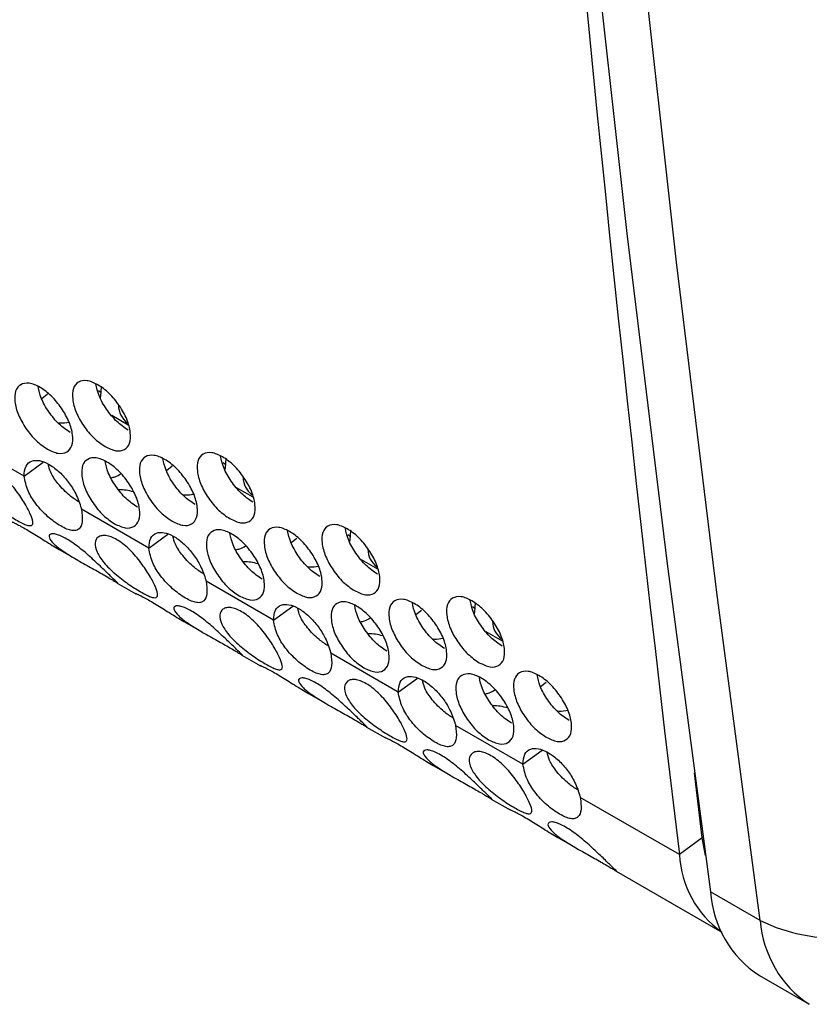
# Model space of a CAD drawing. Header units: inches. Extents: x 0.2 to 16.8, y 0.1 to 10.9.
# Tile 67 of 76: x 15.339 to 15.46, y 7.95 to 8.101. Entities that reach past the tile are written whole.
import ezdxf

# ---------------------------------------------------------------- set-up
doc = ezdxf.new("R2010")
doc.units = ezdxf.units.IN
doc.header["$MEASUREMENT"] = 0

msp = doc.modelspace()

# ---------------------------------------------------------------- linework, layer by layer
at = {"color": 7, "linetype": 'Continuous', "lineweight": 25}
for p, q in [((15.34348184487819, 8.043527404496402), (15.34261131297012, 8.042820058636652)), ((15.35130410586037, 8.044103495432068), (15.35171014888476, 8.043791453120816)), ((15.35589497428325, 8.038801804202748), (15.35337895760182, 8.040254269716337)), ((15.33989723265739, 8.030973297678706), (15.32956529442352, 8.036937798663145)), ((15.33989723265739, 8.030973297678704), (15.34284603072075, 8.033125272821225)), ((15.36261848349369, 8.032480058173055), (15.36174795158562, 8.031772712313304)), ((15.37044074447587, 8.033056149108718), (15.37084678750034, 8.032744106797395)), ((15.37503161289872, 8.02775445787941), (15.37251559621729, 8.029206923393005)), ((15.35903387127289, 8.01992595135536), (15.34870193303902, 8.025890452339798)), ((15.35903387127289, 8.019925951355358), (15.36198266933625, 8.022077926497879)), ((15.38957738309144, 8.022008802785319), (15.38998342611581, 8.021696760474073)), ((15.38175512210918, 8.02143271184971), (15.38088459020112, 8.020725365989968)), ((15.34527111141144, 8.019730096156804), (15.34814303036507, 8.018072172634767)), ((15.39416825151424, 8.016707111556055), (15.39165223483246, 8.018159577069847)), ((15.35418790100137, 8.014582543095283), (15.35705994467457, 8.01292454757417)), ((15.37817050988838, 8.008878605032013), (15.36783857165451, 8.014843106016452)), ((15.37817050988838, 8.008878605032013), (15.38111930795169, 8.011030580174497)), ((15.40089176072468, 8.010385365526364), (15.40002122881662, 8.009678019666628)), ((15.40871402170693, 8.010961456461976), (15.40912006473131, 8.010649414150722)), ((15.36440775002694, 8.008682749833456), (15.36727966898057, 8.00702482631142)), ((15.41330489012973, 8.005659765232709), (15.41078887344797, 8.007112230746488)), ((15.37332453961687, 8.003535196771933), (15.37619658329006, 8.00187720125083)), ((15.39730714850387, 7.997831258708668), (15.38697521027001, 8.003795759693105)), ((15.39730714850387, 7.997831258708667), (15.40025594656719, 7.999983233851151)), ((15.42002839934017, 7.999338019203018), (15.41915786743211, 7.998630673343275)), ((15.38354438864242, 7.997635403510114), (15.38641630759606, 7.995977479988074)), ((15.39246117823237, 7.992487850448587), (15.39533322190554, 7.990829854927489)), ((15.41644378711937, 7.986783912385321), (15.4061118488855, 7.99274841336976)), ((15.41644378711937, 7.98678391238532), (15.41939258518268, 7.988935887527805)), ((15.40268102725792, 7.986588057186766), (15.40555294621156, 7.984930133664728)), ((15.44397345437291, 7.975472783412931), (15.44276151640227, 7.985450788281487)), ((15.41159781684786, 7.981440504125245), (15.41446986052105, 7.979782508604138)), ((15.44046835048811, 7.972914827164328), (15.42524848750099, 7.981701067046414)), ((15.42181766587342, 7.975540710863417), (15.42468958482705, 7.973882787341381)), ((15.44397345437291, 7.975472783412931), (15.44046835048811, 7.972914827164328)), ((15.44448050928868, 7.972798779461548), (15.44397345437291, 7.975472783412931)), ((15.43073445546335, 7.970393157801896), (15.44696216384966, 7.961025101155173)), ((15.45287232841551, 7.9628090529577), (15.445251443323, 7.967208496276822)), ((15.45273326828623, 7.954360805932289), (15.46035415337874, 7.949961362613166))]:
    msp.add_line(p, q, dxfattribs=at)
at = {"color": 7, "linetype": 'Continuous', "lineweight": 25, "flags": 128}
for points in [[(15.39991419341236, 8.540281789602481), (15.40146238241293, 8.486487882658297), (15.40352634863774, 8.433014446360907), (15.40610584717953, 8.379867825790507), (15.40920057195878, 8.327054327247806), (15.41281015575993, 8.274580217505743), (15.41693417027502, 8.222451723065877), (15.42157212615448, 8.17067502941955), (15.42672347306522, 8.119256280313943), (15.43238759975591, 8.06820157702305), (15.43856383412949, 8.017516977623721), (15.445251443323, 7.967208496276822)], [(15.45287232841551, 7.9628090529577), (15.44618471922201, 8.0131175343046), (15.44000848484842, 8.063802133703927), (15.43434435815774, 8.11485683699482), (15.429193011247, 8.16627558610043), (15.42455505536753, 8.218052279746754), (15.42043104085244, 8.270180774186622), (15.41682145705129, 8.322654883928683), (15.41372673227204, 8.375468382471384), (15.41114723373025, 8.428615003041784), (15.40908326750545, 8.482088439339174), (15.40753507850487, 8.535882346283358)], [(15.35171319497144, 8.044664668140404), (15.35162147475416, 8.043300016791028), (15.35155679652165, 8.043062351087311)], [(15.37084983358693, 8.033617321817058), (15.37075811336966, 8.032252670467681), (15.37069343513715, 8.032015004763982)], [(15.38998647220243, 8.022569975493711), (15.38989475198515, 8.021205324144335), (15.38983007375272, 8.020967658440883)], [(15.40912311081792, 8.011522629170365), (15.40903139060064, 8.010157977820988), (15.40896671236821, 8.00992031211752)]]:
    msp.add_lwpolyline(points, dxfattribs=at)
at = {"color": 7, "linetype": 'Continuous', "lineweight": 25}
for centre, radius, start, end in [((20.95155974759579, 8.643123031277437), 5.551694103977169, 182.7263217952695, 186.9337376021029), ((15.35789952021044, 8.041941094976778), 0.003531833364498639, 181.5077318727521, 232.1738388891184), ((15.37703615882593, 8.030893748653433), 0.00353183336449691, 181.5077318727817, 232.1738388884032), ((15.39617279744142, 8.019846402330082), 0.003531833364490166, 181.5077318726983, 232.1738388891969), ((15.41530943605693, 8.008799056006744), 0.003531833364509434, 181.507731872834, 232.1738388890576), ((15.45602615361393, 7.973703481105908), 0.01557777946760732, 182.9019455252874, 234.3918564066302), ((15.46178044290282, 7.968231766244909), 0.01656064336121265, 183.5425206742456, 236.8860610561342), ((15.46425953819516, 7.985853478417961), 0.02570435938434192, 243.7041058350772, 305.6633374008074), ((15.46970808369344, 7.964011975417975), 0.01687867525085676, 184.0868645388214, 236.3879826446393)]:
    msp.add_arc(centre, radius, start, end, dxfattribs=at)
for points, knots in [([(15.34348622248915, 8.035110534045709), (15.34289698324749, 8.035509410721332), (15.34171846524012, 8.036307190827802), (15.34013037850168, 8.0382710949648), (15.33892777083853, 8.040402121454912), (15.33839299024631, 8.042452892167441), (15.33847630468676, 8.044144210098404), (15.33930590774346, 8.045115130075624), (15.34062759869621, 8.045366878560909), (15.34233484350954, 8.044689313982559), (15.34411954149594, 8.043351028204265), (15.34570257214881, 8.041422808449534), (15.34690391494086, 8.039280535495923), (15.3474371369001, 8.037232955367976), (15.34735376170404, 8.035539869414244), (15.34652501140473, 8.034580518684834), (15.34520860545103, 8.034294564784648), (15.34406040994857, 8.034838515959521), (15.34348622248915, 8.035110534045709)], [0, 0, 0, 0, 0.06245800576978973, 0.12492020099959, 0.1874725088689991, 0.2499287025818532, 0.3124863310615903, 0.3749441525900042, 0.4375291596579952, 0.499962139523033, 0.5625528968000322, 0.6249742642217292, 0.6875442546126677, 0.7499835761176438, 0.8125349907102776, 0.8749945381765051, 0.9374875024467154, 0.9999999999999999, 0.9999999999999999, 0.9999999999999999, 0.9999999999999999]), ([(15.34699192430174, 8.037663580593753), (15.34640187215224, 8.03806278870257), (15.3452218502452, 8.038861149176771), (15.34364648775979, 8.040818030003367), (15.34244940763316, 8.042878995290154), (15.34219173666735, 8.04411143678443), (15.34207184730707, 8.04468486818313)], [0, 0, 0, 0, 0.258269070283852, 0.5165020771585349, 0.7750376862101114, 1, 1, 1, 1]), ([(15.352341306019, 8.035503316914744), (15.35175213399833, 8.035902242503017), (15.35057375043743, 8.036700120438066), (15.34898686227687, 8.038664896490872), (15.34778589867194, 8.040797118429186), (15.34725311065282, 8.042849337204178), (15.34733841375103, 8.044542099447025), (15.3481696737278, 8.04551422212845), (15.34949252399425, 8.04576681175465), (15.35120012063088, 8.045089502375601), (15.35298446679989, 8.043750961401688), (15.35456633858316, 8.041821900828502), (15.35576602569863, 8.039678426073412), (15.35629725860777, 8.03762940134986), (15.35621189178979, 8.035934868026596), (15.35538149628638, 8.03497432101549), (15.3540638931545, 8.034687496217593), (15.3529155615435, 8.035231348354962), (15.352341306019, 8.035503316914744)], [0, 0, 0, 0, 0.06245800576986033, 0.1249202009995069, 0.1874725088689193, 0.2499287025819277, 0.3124863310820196, 0.3749441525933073, 0.4375291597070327, 0.4999621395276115, 0.5625528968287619, 0.6249742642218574, 0.6875442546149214, 0.7499835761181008, 0.8125349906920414, 0.8749945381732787, 0.9374875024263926, 1, 1, 1, 1]), ([(15.35584753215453, 8.03805201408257), (15.35525755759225, 8.038451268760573), (15.35407769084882, 8.03924972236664), (15.35250336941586, 8.041207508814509), (15.35130612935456, 8.04327346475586), (15.35104919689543, 8.04451039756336), (15.3509292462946, 8.04508786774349)], [0, 0, 0, 0, 0.2579005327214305, 0.5157650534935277, 0.7739317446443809, 1, 1, 1, 1]), ([(15.34510975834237, 8.039160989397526), (15.34522223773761, 8.039149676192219), (15.34577452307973, 8.03909412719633), (15.34634837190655, 8.039180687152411), (15.34680534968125, 8.039249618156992)], [0, 0, 0, 0, 0.2036617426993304, 1, 1, 1, 1]), ([(15.35377407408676, 8.023674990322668), (15.35318476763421, 8.02407381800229), (15.35200611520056, 8.024871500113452), (15.35041683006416, 8.02683453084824), (15.34921257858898, 8.028964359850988), (15.34867580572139, 8.031013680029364), (15.34875713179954, 8.032703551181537), (15.34958507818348, 8.033673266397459), (15.35090560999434, 8.033924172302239), (15.35261250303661, 8.033246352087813), (15.35439755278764, 8.031908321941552), (15.3559817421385, 8.029980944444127), (15.35718474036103, 8.027839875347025), (15.35771995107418, 8.025793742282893), (15.35763856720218, 8.024102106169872), (15.3568114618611, 8.02314395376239), (15.355496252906, 8.02285887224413), (15.35434819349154, 8.023402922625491), (15.35377407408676, 8.023674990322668)], [0, 0, 0, 0, 0.06245800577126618, 0.1249202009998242, 0.1874725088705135, 0.2499287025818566, 0.3124863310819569, 0.3749441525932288, 0.4375291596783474, 0.4999621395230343, 0.562552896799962, 0.6249742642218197, 0.6875442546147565, 0.7499835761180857, 0.812534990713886, 0.8749945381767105, 0.9374875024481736, 1, 1, 1, 1]), ([(15.36262286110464, 8.024063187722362), (15.36203362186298, 8.024462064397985), (15.36085510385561, 8.025259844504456), (15.35926701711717, 8.027223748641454), (15.35806440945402, 8.029354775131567), (15.35752962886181, 8.031405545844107), (15.35761294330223, 8.033096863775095), (15.35844254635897, 8.034067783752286), (15.35976423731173, 8.03431953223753), (15.36147148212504, 8.033641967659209), (15.36325618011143, 8.032303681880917), (15.36483921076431, 8.030375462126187), (15.36604055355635, 8.028233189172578), (15.3665737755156, 8.02618560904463), (15.36649040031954, 8.024492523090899), (15.36566165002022, 8.023533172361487), (15.36434524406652, 8.023247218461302), (15.36319704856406, 8.023791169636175), (15.36262286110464, 8.024063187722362)], [0, 0, 0, 0, 0.06245800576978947, 0.1249202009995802, 0.1874725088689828, 0.2499287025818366, 0.3124863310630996, 0.374944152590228, 0.4375291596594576, 0.4999621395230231, 0.5625528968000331, 0.6249742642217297, 0.6875442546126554, 0.7499835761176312, 0.8125349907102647, 0.8749945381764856, 0.9374875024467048, 1, 1, 1, 1]), ([(15.37147794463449, 8.024455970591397), (15.3708887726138, 8.024854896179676), (15.3697103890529, 8.025652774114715), (15.36812350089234, 8.027617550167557), (15.36692253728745, 8.029749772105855), (15.36638974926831, 8.031801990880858), (15.3664750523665, 8.033494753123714), (15.36730631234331, 8.034466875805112), (15.36862916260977, 8.034719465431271), (15.37033675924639, 8.034042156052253), (15.37212110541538, 8.03270361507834), (15.37370297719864, 8.03077455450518), (15.37490266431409, 8.028631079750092), (15.37543389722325, 8.026582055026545), (15.37534853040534, 8.024887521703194), (15.37451813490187, 8.023926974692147), (15.37320053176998, 8.023640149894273), (15.37205220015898, 8.02418400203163), (15.37147794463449, 8.024455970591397)], [0, 0, 0, 0, 0.06245800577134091, 0.1249202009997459, 0.1874725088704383, 0.249928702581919, 0.3124863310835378, 0.3749441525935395, 0.4375291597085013, 0.4999621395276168, 0.5625528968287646, 0.6249742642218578, 0.6875442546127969, 0.749983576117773, 0.8125349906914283, 0.8749945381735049, 0.9374875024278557, 1, 1, 1, 1]), ([(15.37498417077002, 8.027004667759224), (15.37439419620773, 8.02740392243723), (15.37321432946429, 8.02820237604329), (15.37164000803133, 8.030160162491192), (15.37044276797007, 8.032226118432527), (15.37018583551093, 8.033463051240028), (15.37006588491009, 8.034040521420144)], [0, 0, 0, 0, 0.2579005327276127, 0.5157650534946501, 0.7739317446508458, 1, 1, 1, 1]), ([(15.33864549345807, 8.024283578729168), (15.33833319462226, 8.024468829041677), (15.33771973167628, 8.024832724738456), (15.33670662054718, 8.025510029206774), (15.3356765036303, 8.026267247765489), (15.33436490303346, 8.02734176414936), (15.33290373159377, 8.028773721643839), (15.33185044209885, 8.030401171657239), (15.33150134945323, 8.031839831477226), (15.33195336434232, 8.032615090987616), (15.33263458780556, 8.032919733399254), (15.33330846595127, 8.032945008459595), (15.33410529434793, 8.032736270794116), (15.33498907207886, 8.0323029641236), (15.33590630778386, 8.03169520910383), (15.33681745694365, 8.030918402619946), (15.33769616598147, 8.029998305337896), (15.33877356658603, 8.028678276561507), (15.3399608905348, 8.026957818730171), (15.34088012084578, 8.02518927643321), (15.34136139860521, 8.02389244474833), (15.34118217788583, 8.02340713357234), (15.34073406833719, 8.023349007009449), (15.34021154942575, 8.023488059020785), (15.33951791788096, 8.023795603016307), (15.33893988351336, 8.02411891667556), (15.33864549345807, 8.024283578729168)], [0, 0, 0, 0, 0.0314992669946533, 0.06187545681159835, 0.09264249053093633, 0.1252597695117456, 0.1870575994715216, 0.249933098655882, 0.312927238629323, 0.3746082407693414, 0.4072830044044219, 0.438088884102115, 0.4684805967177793, 0.4999704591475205, 0.5315879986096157, 0.5620253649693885, 0.5927835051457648, 0.6253188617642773, 0.6871265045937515, 0.7499932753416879, 0.8129772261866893, 0.8746675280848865, 0.9072271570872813, 0.9379957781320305, 0.9684215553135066, 1, 1, 1, 1]), ([(15.33989723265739, 8.030973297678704), (15.33994689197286, 8.031533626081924), (15.3400432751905, 8.03262116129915), (15.34098034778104, 8.033375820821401), (15.34221562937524, 8.033461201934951), (15.34365469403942, 8.032886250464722), (15.34517419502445, 8.031819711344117), (15.34660217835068, 8.03028820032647), (15.3478499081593, 8.028375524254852), (15.34841826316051, 8.026885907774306), (15.3486596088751, 8.026038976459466), (15.34870193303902, 8.025890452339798)], [0, 0, 0, 0, 0.1376813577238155, 0.2672242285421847, 0.3800068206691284, 0.4916286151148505, 0.6048164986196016, 0.7211102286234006, 0.8323540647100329, 0.9706003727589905, 1, 1, 1, 1]), ([(15.34829203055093, 8.02702703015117), (15.34782999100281, 8.02732528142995), (15.34705491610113, 8.027825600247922), (15.34596177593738, 8.028850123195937), (15.34513575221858, 8.029754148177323), (15.34445985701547, 8.030678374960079), (15.34386688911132, 8.031705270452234), (15.34370652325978, 8.0324115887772), (15.34361194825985, 8.032828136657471)], [0, 0, 0, 0, 0.2277795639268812, 0.3821019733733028, 0.5414307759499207, 0.6719948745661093, 0.8065605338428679, 1, 1, 1, 1]), ([(15.35727924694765, 8.02623238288), (15.35668911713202, 8.026631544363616), (15.35550893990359, 8.027429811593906), (15.35393253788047, 8.029385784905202), (15.35273562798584, 8.031441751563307), (15.35247722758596, 8.032669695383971), (15.35235740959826, 8.033239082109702)], [0, 0, 0, 0, 0.2586397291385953, 0.5172433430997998, 0.7761499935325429, 1, 1, 1, 1]), ([(15.36612856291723, 8.026616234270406), (15.36553851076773, 8.027015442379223), (15.36435848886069, 8.027813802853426), (15.36278312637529, 8.02977068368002), (15.36158604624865, 8.031831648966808), (15.36132837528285, 8.033064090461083), (15.36120848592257, 8.033637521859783)], [0, 0, 0, 0, 0.2582690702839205, 0.5165020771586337, 0.7750376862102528, 0.9999999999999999, 0.9999999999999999, 0.9999999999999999, 0.9999999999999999]), ([(15.34870193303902, 8.025890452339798), (15.3487840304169, 8.025207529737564), (15.34894294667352, 8.023885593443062), (15.34850928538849, 8.022943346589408), (15.34789047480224, 8.022608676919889), (15.34725134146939, 8.022593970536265), (15.34645656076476, 8.02283401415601), (15.34553611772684, 8.023300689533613), (15.34455188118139, 8.02393410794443), (15.34355012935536, 8.02473090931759), (15.34257880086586, 8.02567530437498), (15.34145694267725, 8.026991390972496), (15.34033078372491, 8.028843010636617), (15.34004962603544, 8.030224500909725), (15.33989723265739, 8.030973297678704)], [0, 0, 0, 0, 0.1287006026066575, 0.2491263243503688, 0.314789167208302, 0.376363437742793, 0.4371106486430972, 0.500420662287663, 0.5636594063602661, 0.6243736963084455, 0.6859285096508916, 0.7515592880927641, 0.8653399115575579, 1, 1, 1, 1]), ([(15.35327103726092, 8.03070938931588), (15.35347233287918, 8.030765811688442), (15.35400956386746, 8.030916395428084), (15.35450272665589, 8.031150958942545), (15.35474383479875, 8.031345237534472), (15.35474856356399, 8.03134904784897)], [0, 0, 0, 0, 0.3700617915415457, 0.9876452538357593, 1, 1, 1, 1]), ([(15.35667245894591, 8.028580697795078), (15.35593049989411, 8.02874810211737), (15.35518597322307, 8.028916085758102), (15.35443348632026, 8.028886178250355), (15.35443089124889, 8.028886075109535)], [0, 0, 0, 0, 0.9965513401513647, 1, 1, 1, 1]), ([(15.36424639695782, 8.028113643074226), (15.36435887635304, 8.02810232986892), (15.36491116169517, 8.028046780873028), (15.365485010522, 8.028133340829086), (15.36594198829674, 8.028202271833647)], [0, 0, 0, 0, 0.2036617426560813, 1, 1, 1, 1]), ([(15.3380009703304, 8.02394444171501), (15.33789058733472, 8.024000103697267), (15.33772173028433, 8.024085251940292), (15.33807063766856, 8.023955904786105), (15.3385333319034, 8.02374376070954), (15.33920822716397, 8.023394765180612), (15.34005434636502, 8.02291944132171), (15.34100945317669, 8.02235477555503), (15.34204450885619, 8.021716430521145), (15.34312517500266, 8.021039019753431), (15.34424014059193, 8.020335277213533), (15.34493265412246, 8.019941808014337), (15.34527956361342, 8.019744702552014)], [0, 0, 0, 0, 0.1787596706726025, 0.2734554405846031, 0.3627349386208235, 0.4508141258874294, 0.5420758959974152, 0.6337076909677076, 0.7219191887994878, 0.8110603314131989, 0.9053520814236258, 1, 1, 1, 1]), ([(15.38175949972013, 8.013015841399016), (15.38117026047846, 8.013414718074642), (15.37999174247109, 8.014212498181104), (15.37840365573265, 8.01617640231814), (15.37720104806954, 8.018307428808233), (15.37666626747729, 8.020358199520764), (15.37674958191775, 8.02204951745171), (15.37757918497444, 8.023020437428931), (15.3789008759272, 8.023272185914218), (15.38060812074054, 8.022594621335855), (15.38239281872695, 8.02125633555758), (15.38397584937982, 8.01932811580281), (15.38517719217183, 8.017185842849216), (15.38571041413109, 8.015138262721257), (15.38562703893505, 8.01344517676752), (15.3847982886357, 8.012485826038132), (15.38348188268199, 8.012199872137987), (15.38233368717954, 8.012743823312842), (15.38175949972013, 8.013015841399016)], [0, 0, 0, 0, 0.06245800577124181, 0.1249202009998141, 0.1874725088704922, 0.2499287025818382, 0.3124863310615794, 0.3749441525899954, 0.4375291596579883, 0.4999621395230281, 0.5625528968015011, 0.6249742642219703, 0.6875442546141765, 0.7499835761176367, 0.8125349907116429, 0.8749945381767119, 0.9374875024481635, 1, 1, 1, 1]), ([(15.39061458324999, 8.01340862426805), (15.39002541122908, 8.013807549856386), (15.3888470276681, 8.014605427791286), (15.38726013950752, 8.016570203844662), (15.38605917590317, 8.018702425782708), (15.38552638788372, 8.020754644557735), (15.38561169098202, 8.02244740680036), (15.38644295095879, 8.023419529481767), (15.38776580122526, 8.023672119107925), (15.38947339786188, 8.022994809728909), (15.39125774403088, 8.021656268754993), (15.39283961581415, 8.019727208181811), (15.39403930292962, 8.017583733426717), (15.39457053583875, 8.015534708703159), (15.39448516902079, 8.01384017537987), (15.39365477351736, 8.012879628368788), (15.39233717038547, 8.01259280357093), (15.39118883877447, 8.013136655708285), (15.39061458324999, 8.013408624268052)], [0, 0, 0, 0, 0.06245800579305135, 0.1249202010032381, 0.1874725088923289, 0.249928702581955, 0.312486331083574, 0.3749441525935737, 0.4375291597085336, 0.4999621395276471, 0.5625528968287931, 0.6249742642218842, 0.6875442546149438, 0.7499835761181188, 0.8125349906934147, 0.8749945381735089, 0.9374875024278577, 1, 1, 1, 1]), ([(15.35211792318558, 8.015835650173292), (15.35180264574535, 8.016016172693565), (15.35118333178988, 8.016370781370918), (15.35011645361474, 8.016963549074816), (15.34899760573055, 8.01758408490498), (15.34752639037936, 8.018419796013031), (15.34580373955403, 8.019479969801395), (15.34437054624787, 8.020613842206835), (15.3436241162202, 8.021584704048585), (15.34377814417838, 8.022039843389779), (15.34426920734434, 8.022150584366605), (15.34483341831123, 8.022067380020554), (15.34556497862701, 8.021795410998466), (15.34642896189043, 8.021343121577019), (15.3473663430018, 8.020754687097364), (15.34834264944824, 8.020041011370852), (15.34933063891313, 8.019229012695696), (15.35059823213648, 8.018102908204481), (15.35208318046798, 8.016702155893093), (15.35339994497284, 8.015401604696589), (15.35426090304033, 8.01459800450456), (15.35434326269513, 8.01448459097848), (15.35405443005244, 8.014664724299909), (15.3536206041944, 8.01494036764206), (15.35298095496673, 8.015332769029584), (15.35240914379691, 8.015665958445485), (15.35211792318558, 8.015835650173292)], [0, 0, 0, 0, 0.03149926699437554, 0.06187545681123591, 0.09264249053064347, 0.1252597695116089, 0.1870575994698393, 0.2499330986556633, 0.3129272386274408, 0.3746082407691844, 0.4072830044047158, 0.4380888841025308, 0.4684805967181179, 0.4999704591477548, 0.5315879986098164, 0.5620253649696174, 0.5927835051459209, 0.6253188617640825, 0.6871265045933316, 0.7499932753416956, 0.8129772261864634, 0.8746675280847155, 0.9072271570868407, 0.9379957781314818, 0.9684215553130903, 1, 1, 1, 1]), ([(15.35778213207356, 8.013236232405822), (15.35746983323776, 8.013421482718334), (15.35685637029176, 8.013785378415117), (15.35584325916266, 8.014462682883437), (15.35481314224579, 8.015219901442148), (15.35350154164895, 8.016294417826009), (15.35204037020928, 8.017726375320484), (15.35098708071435, 8.019353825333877), (15.35063798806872, 8.020792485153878), (15.35109000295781, 8.021567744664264), (15.35177122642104, 8.02187238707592), (15.35244510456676, 8.021897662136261), (15.35324193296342, 8.02168892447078), (15.35412571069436, 8.021255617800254), (15.35504294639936, 8.02064786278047), (15.35595409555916, 8.019871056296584), (15.35683280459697, 8.01895095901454), (15.35791020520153, 8.017630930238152), (15.3590975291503, 8.015910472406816), (15.36001675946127, 8.014141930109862), (15.36049803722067, 8.01284509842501), (15.36031881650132, 8.012359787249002), (15.3598707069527, 8.012301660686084), (15.35934818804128, 8.012440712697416), (15.35865455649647, 8.012748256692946), (15.35807652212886, 8.013071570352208), (15.35778213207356, 8.013236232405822)], [0, 0, 0, 0, 0.03149926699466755, 0.06187545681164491, 0.09264249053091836, 0.1252597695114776, 0.1870575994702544, 0.2499330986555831, 0.3129272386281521, 0.3746082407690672, 0.4072830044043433, 0.4380888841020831, 0.4684805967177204, 0.4999704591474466, 0.5315879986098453, 0.5620253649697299, 0.5927835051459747, 0.6253188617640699, 0.6871265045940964, 0.7499932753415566, 0.812977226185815, 0.8746675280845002, 0.9072271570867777, 0.9379957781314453, 0.9684215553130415, 1, 1, 1, 1]), ([(15.35903387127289, 8.019925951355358), (15.35908353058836, 8.020486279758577), (15.359179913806, 8.021573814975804), (15.36011698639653, 8.022328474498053), (15.36135226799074, 8.02241385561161), (15.36279133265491, 8.021838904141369), (15.36431083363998, 8.02077236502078), (15.36573881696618, 8.01924085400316), (15.36698654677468, 8.0173281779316), (15.36755490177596, 8.015838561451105), (15.36779624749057, 8.014991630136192), (15.36783857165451, 8.014843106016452)], [0, 0, 0, 0, 0.1376813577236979, 0.2672242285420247, 0.3800068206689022, 0.4916286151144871, 0.6048164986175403, 0.7211102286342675, 0.8323540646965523, 0.9706003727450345, 1, 1, 1, 1]), ([(15.36742866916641, 8.015979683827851), (15.3669666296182, 8.016277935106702), (15.36619155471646, 8.016778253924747), (15.36509841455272, 8.017802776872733), (15.364272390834, 8.01870680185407), (15.36359649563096, 8.019631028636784), (15.36300352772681, 8.020657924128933), (15.36284316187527, 8.021364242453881), (15.36274858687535, 8.021780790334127)], [0, 0, 0, 0, 0.2277795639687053, 0.3821019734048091, 0.5414307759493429, 0.6719948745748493, 0.8065605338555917, 1, 1, 1, 1]), ([(15.37291071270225, 8.012627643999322), (15.37232140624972, 8.01302647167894), (15.37114275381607, 8.013824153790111), (15.36955346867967, 8.01578718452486), (15.36834921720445, 8.017917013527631), (15.36781244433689, 8.019966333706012), (15.36789377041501, 8.021656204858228), (15.36872171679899, 8.02262592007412), (15.37004224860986, 8.02287682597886), (15.37174914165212, 8.022199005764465), (15.37353419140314, 8.020860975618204), (15.37511838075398, 8.018933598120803), (15.37632137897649, 8.016792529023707), (15.37685658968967, 8.014746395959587), (15.37677520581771, 8.013054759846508), (15.37594810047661, 8.012096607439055), (15.3746328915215, 8.011811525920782), (15.37348483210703, 8.012355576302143), (15.37291071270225, 8.012627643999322)], [0, 0, 0, 0, 0.06245800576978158, 0.1249202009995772, 0.187472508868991, 0.2499287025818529, 0.3124863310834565, 0.374944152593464, 0.4375291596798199, 0.4999621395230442, 0.5625528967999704, 0.6249742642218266, 0.6875442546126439, 0.7499835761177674, 0.812534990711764, 0.8749945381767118, 0.937487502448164, 1, 1, 1, 1]), ([(15.37641588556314, 8.015185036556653), (15.37582575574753, 8.015584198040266), (15.37464557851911, 8.016382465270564), (15.37306917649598, 8.018338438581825), (15.37187226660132, 8.020394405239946), (15.37161386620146, 8.02162234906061), (15.37149404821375, 8.022191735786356)], [0, 0, 0, 0, 0.258639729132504, 0.5172433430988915, 0.7761499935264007, 1, 1, 1, 1]), ([(15.38526520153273, 8.01556888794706), (15.38467514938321, 8.015968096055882), (15.38349512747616, 8.016766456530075), (15.38191976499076, 8.018723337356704), (15.38072268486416, 8.020784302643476), (15.38046501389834, 8.022016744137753), (15.38034512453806, 8.022590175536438)], [0, 0, 0, 0, 0.2582690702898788, 0.5165020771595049, 0.7750376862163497, 1, 1, 1, 1]), ([(15.39412080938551, 8.015957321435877), (15.393530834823, 8.016356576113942), (15.3923509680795, 8.01715502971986), (15.39077664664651, 8.0191128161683), (15.38957940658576, 8.021178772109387), (15.38932247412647, 8.02241570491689), (15.3892025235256, 8.022993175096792)], [0, 0, 0, 0, 0.2579005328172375, 0.5157650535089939, 0.7739317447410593, 0.9999999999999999, 0.9999999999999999, 0.9999999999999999, 0.9999999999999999]), ([(15.37240767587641, 8.019662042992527), (15.37260897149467, 8.019718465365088), (15.37314620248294, 8.019869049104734), (15.37363936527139, 8.020103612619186), (15.37388047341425, 8.020297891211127), (15.37388520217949, 8.020301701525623)], [0, 0, 0, 0, 0.3700617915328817, 0.9876452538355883, 1, 1, 1, 1]), ([(15.36783857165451, 8.014843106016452), (15.36792066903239, 8.014160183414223), (15.36807958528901, 8.012838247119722), (15.36764592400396, 8.011896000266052), (15.36702711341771, 8.011561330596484), (15.36638798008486, 8.011546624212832), (15.36559319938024, 8.011786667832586), (15.36467275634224, 8.012253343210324), (15.36368851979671, 8.012886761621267), (15.36268676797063, 8.013683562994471), (15.36171543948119, 8.01462795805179), (15.36059358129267, 8.015944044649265), (15.35946742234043, 8.017795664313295), (15.35918626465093, 8.019177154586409), (15.35903387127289, 8.019925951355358)], [0, 0, 0, 0, 0.1287006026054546, 0.2491263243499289, 0.314789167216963, 0.3763634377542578, 0.4371106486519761, 0.5004206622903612, 0.5636594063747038, 0.6243736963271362, 0.6859285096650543, 0.7515592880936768, 0.8653399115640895, 1, 1, 1, 1]), ([(15.3758090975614, 8.017533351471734), (15.3750671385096, 8.01770075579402), (15.37432261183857, 8.017868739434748), (15.37357012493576, 8.017838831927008), (15.37356752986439, 8.017838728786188)], [0, 0, 0, 0, 0.996551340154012, 1, 1, 1, 1]), ([(15.3833830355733, 8.017066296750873), (15.38349551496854, 8.017054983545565), (15.38404780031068, 8.016999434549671), (15.38462164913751, 8.017085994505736), (15.38507862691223, 8.017154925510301)], [0, 0, 0, 0, 0.2036617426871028, 1, 1, 1, 1]), ([(15.35713760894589, 8.012897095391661), (15.35702722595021, 8.012952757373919), (15.35685836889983, 8.013037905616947), (15.35720727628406, 8.012908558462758), (15.35766997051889, 8.012696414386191), (15.35834486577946, 8.012347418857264), (15.3591909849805, 8.011872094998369), (15.36014609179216, 8.011307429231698), (15.36118114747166, 8.010669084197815), (15.36226181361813, 8.009991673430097), (15.36337677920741, 8.009287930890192), (15.36406929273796, 8.008894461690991), (15.36441620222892, 8.008697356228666)], [0, 0, 0, 0, 0.178759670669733, 0.2734554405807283, 0.3627349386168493, 0.4508141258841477, 0.5420758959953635, 0.633707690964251, 0.7219191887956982, 0.8110603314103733, 0.905352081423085, 0.9999999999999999, 0.9999999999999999, 0.9999999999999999, 0.9999999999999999]), ([(15.37125456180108, 8.004788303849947), (15.37093928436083, 8.004968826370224), (15.37031997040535, 8.005323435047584), (15.36925309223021, 8.005916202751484), (15.36813424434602, 8.006536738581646), (15.36666302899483, 8.007372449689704), (15.36494037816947, 8.008432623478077), (15.36350718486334, 8.009566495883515), (15.36276075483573, 8.010537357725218), (15.36291478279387, 8.01099249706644), (15.36340584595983, 8.011103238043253), (15.36397005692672, 8.0110200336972), (15.3647016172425, 8.010748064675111), (15.36556560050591, 8.010295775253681), (15.36650298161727, 8.009707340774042), (15.36747928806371, 8.008993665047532), (15.36846727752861, 8.00818166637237), (15.36973487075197, 8.007055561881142), (15.37121981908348, 8.005654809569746), (15.37253658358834, 8.004354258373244), (15.37339754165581, 8.003550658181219), (15.37347990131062, 8.003437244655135), (15.37319106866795, 8.003617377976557), (15.3727572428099, 8.003893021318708), (15.37211759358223, 8.004285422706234), (15.37154578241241, 8.004618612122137), (15.37125456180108, 8.004788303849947)], [0, 0, 0, 0, 0.03149926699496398, 0.06187545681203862, 0.09264249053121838, 0.1252597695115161, 0.1870575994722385, 0.2499330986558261, 0.3129272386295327, 0.3746082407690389, 0.4072830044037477, 0.4380888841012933, 0.4684805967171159, 0.4999704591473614, 0.5315879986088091, 0.5620253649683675, 0.5927835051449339, 0.6253188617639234, 0.6871265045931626, 0.7499932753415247, 0.812977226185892, 0.8746675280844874, 0.9072271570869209, 0.9379957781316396, 0.9684215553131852, 1, 1, 1, 1]), ([(15.37817050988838, 8.008878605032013), (15.37822016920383, 8.009438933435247), (15.37831655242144, 8.010526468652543), (15.37925362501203, 8.01128112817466), (15.38048890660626, 8.011366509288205), (15.38192797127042, 8.010791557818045), (15.38344747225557, 8.009725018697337), (15.38487545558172, 8.008193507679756), (15.38612318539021, 8.006280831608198), (15.38669154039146, 8.004791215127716), (15.38693288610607, 8.003944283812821), (15.38697521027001, 8.003795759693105)], [0, 0, 0, 0, 0.1376813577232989, 0.2672242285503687, 0.380006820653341, 0.4916286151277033, 0.6048164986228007, 0.7211102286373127, 0.8323540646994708, 0.9706003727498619, 0.9999999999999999, 0.9999999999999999, 0.9999999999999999, 0.9999999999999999]), ([(15.39204735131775, 8.001580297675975), (15.39145804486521, 8.001979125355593), (15.39027939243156, 8.002776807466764), (15.38869010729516, 8.004739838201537), (15.38748585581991, 8.006869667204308), (15.38694908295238, 8.008918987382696), (15.38703040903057, 8.010608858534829), (15.38785835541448, 8.011578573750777), (15.38917888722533, 8.011829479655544), (15.3908857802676, 8.01115165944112), (15.39267083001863, 8.00981362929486), (15.39425501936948, 8.007886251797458), (15.39545801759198, 8.005745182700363), (15.39599322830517, 8.003699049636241), (15.3959118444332, 8.002007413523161), (15.3950847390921, 8.001049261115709), (15.39376953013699, 8.000764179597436), (15.39262147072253, 8.001308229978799), (15.39204735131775, 8.001580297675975)], [0, 0, 0, 0, 0.06245800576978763, 0.1249202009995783, 0.1874725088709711, 0.2499287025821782, 0.312486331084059, 0.3749441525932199, 0.437529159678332, 0.4999621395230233, 0.5625528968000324, 0.624974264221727, 0.687544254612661, 0.7499835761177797, 0.8125349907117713, 0.8749945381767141, 0.93748750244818, 0.9999999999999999, 0.9999999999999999, 0.9999999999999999, 0.9999999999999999]), ([(15.39555252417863, 8.004137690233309), (15.39496239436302, 8.00453685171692), (15.3937822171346, 8.005335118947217), (15.39220581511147, 8.0072910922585), (15.39100890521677, 8.009347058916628), (15.39075050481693, 8.010575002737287), (15.39063068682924, 8.011144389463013)], [0, 0, 0, 0, 0.2586397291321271, 0.5172433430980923, 0.7761499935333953, 1, 1, 1, 1]), ([(15.40089613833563, 8.00196849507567), (15.40030689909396, 8.002367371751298), (15.39912838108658, 8.003165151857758), (15.39754029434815, 8.00512905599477), (15.39633768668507, 8.00726008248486), (15.3958029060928, 8.00931085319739), (15.39588622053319, 8.01100217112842), (15.39671582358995, 8.011973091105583), (15.39803751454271, 8.012224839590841), (15.39974475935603, 8.011547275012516), (15.40152945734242, 8.010208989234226), (15.4031124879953, 8.008280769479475), (15.40431383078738, 8.006138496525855), (15.40484705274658, 8.004090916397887), (15.40476367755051, 8.002397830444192), (15.40393492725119, 8.001438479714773), (15.40261852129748, 8.001152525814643), (15.40147032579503, 8.001696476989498), (15.40089613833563, 8.00196849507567)], [0, 0, 0, 0, 0.06245800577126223, 0.1249202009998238, 0.1874725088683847, 0.2499287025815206, 0.3124863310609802, 0.37494415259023, 0.4375291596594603, 0.4999621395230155, 0.5625528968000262, 0.6249742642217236, 0.6875442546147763, 0.7499835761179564, 0.8125349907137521, 0.8749945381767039, 0.9374875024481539, 1, 1, 1, 1]), ([(15.40440184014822, 8.004521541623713), (15.40381178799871, 8.004920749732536), (15.40263176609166, 8.005719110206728), (15.40105640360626, 8.007675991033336), (15.3998593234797, 8.009736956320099), (15.39960165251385, 8.010969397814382), (15.39948176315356, 8.01154282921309)], [0, 0, 0, 0, 0.2582690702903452, 0.5165020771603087, 0.7750376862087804, 1, 1, 1, 1]), ([(15.40975122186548, 8.002361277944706), (15.40916204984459, 8.002760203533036), (15.40798366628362, 8.003558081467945), (15.40639677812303, 8.005522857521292), (15.40519581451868, 8.007655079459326), (15.40466302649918, 8.009707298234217), (15.40474832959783, 8.011400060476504), (15.40557958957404, 8.012372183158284), (15.40690243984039, 8.012624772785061), (15.4086100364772, 8.011947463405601), (15.41039438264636, 8.010608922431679), (15.41197625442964, 8.008679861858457), (15.41317594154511, 8.006536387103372), (15.41370717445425, 8.00448736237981), (15.41362180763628, 8.002792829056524), (15.41279141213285, 8.001832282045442), (15.41147380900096, 8.001545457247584), (15.41032547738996, 8.002089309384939), (15.40975122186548, 8.002361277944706)], [0, 0, 0, 0, 0.06245800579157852, 0.1249202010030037, 0.1874725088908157, 0.2499287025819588, 0.3124863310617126, 0.3749441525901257, 0.4375291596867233, 0.4999621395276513, 0.5625528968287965, 0.6249742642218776, 0.6875442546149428, 0.7499835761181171, 0.8125349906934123, 0.8749945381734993, 0.9374875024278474, 0.9999999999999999, 0.9999999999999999, 0.9999999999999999, 0.9999999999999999]), ([(15.41325744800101, 8.00490997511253), (15.41266747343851, 8.005309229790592), (15.41148760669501, 8.006107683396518), (15.40991328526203, 8.008065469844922), (15.40871604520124, 8.010131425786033), (15.40845911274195, 8.011368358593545), (15.40833916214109, 8.011945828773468)], [0, 0, 0, 0, 0.2579005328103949, 0.5157650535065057, 0.7739317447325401, 1, 1, 1, 1]), ([(15.37691877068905, 8.002188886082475), (15.37660647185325, 8.002374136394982), (15.37599300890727, 8.002738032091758), (15.37497989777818, 8.003415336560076), (15.3739497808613, 8.00417255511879), (15.37263818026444, 8.005247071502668), (15.37117700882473, 8.006679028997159), (15.37012371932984, 8.008306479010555), (15.36977462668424, 8.009745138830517), (15.37022664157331, 8.010520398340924), (15.37090786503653, 8.010825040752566), (15.37158174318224, 8.010850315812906), (15.37237857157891, 8.010641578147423), (15.37326234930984, 8.010208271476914), (15.37417958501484, 8.00960051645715), (15.37509073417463, 8.008823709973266), (15.37596944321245, 8.007903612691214), (15.37704684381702, 8.006583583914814), (15.3782341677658, 8.004863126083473), (15.37915339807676, 8.003094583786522), (15.37963467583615, 8.001797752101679), (15.37945545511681, 8.001312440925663), (15.37900734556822, 8.001254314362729), (15.37848482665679, 8.00139336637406), (15.37779119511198, 8.001700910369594), (15.37721316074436, 8.00202422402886), (15.37691877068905, 8.002188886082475)], [0, 0, 0, 0, 0.0314992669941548, 0.06187545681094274, 0.09264249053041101, 0.1252597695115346, 0.1870575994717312, 0.2499330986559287, 0.3129272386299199, 0.3746082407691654, 0.4072830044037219, 0.4380888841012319, 0.4684805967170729, 0.4999704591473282, 0.5315879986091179, 0.5620253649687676, 0.592783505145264, 0.6253188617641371, 0.6871265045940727, 0.7499932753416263, 0.8129772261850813, 0.8746675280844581, 0.9072271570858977, 0.9379957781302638, 0.9684215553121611, 1, 1, 1, 1]), ([(15.38656530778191, 8.004932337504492), (15.38610326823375, 8.005230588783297), (15.38532819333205, 8.005730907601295), (15.3842350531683, 8.006755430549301), (15.38340902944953, 8.007659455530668), (15.38273313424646, 8.00858368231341), (15.38214016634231, 8.009610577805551), (15.38197980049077, 8.010316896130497), (15.38188522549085, 8.010733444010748)], [0, 0, 0, 0, 0.2277795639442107, 0.3821019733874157, 0.5414307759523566, 0.6719948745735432, 0.806560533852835, 1, 1, 1, 1]), ([(15.38697521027, 8.003795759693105), (15.3870573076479, 8.003112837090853), (15.38721622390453, 8.00179090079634), (15.38678256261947, 8.00084865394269), (15.38616375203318, 8.000513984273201), (15.38552461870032, 8.000499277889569), (15.38472983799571, 8.000739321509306), (15.38380939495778, 8.001205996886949), (15.38282515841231, 8.001839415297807), (15.38182340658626, 8.002636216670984), (15.38085207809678, 8.003580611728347), (15.37973021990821, 8.004896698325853), (15.37860406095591, 8.006748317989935), (15.37832290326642, 8.008129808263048), (15.37817050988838, 8.008878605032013)], [0, 0, 0, 0, 0.1287006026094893, 0.2491263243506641, 0.3147891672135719, 0.3763634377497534, 0.4371106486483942, 0.5004206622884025, 0.5636594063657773, 0.6243736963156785, 0.6859285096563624, 0.7515592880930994, 0.8653399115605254, 1, 1, 1, 1]), ([(15.39154431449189, 8.008614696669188), (15.39174561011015, 8.008671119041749), (15.39228284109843, 8.008821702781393), (15.39277600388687, 8.009056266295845), (15.39301711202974, 8.00925054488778), (15.39302184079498, 8.00925435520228)], [0, 0, 0, 0, 0.370061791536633, 0.9876452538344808, 1, 1, 1, 1]), ([(15.39494573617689, 8.00648600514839), (15.39420377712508, 8.006653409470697), (15.39345925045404, 8.00682139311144), (15.39270676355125, 8.006791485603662), (15.39270416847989, 8.006791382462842)], [0, 0, 0, 0, 0.996551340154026, 1, 1, 1, 1]), ([(15.40251967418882, 8.006018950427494), (15.40263215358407, 8.006007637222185), (15.40318443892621, 8.005952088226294), (15.40375828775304, 8.006038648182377), (15.40421526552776, 8.006107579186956)], [0, 0, 0, 0, 0.2036617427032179, 0.9999999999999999, 0.9999999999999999, 0.9999999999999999, 0.9999999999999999]), ([(15.37627424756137, 8.001849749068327), (15.37616386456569, 8.001905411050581), (15.37599500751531, 8.001990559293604), (15.37634391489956, 8.001861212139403), (15.3768066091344, 8.001649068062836), (15.37748150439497, 8.001300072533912), (15.37832762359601, 8.000824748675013), (15.37928273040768, 8.000260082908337), (15.38031778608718, 7.99962173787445), (15.38139845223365, 7.998944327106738), (15.38251341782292, 7.998240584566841), (15.38320593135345, 7.997847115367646), (15.38355284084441, 7.997650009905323)], [0, 0, 0, 0, 0.1787596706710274, 0.2734554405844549, 0.3627349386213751, 0.4508141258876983, 0.5420758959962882, 0.6337076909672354, 0.7219191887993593, 0.8110603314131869, 0.9053520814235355, 1, 1, 1, 1]), ([(15.41118398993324, 7.99053295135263), (15.41059468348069, 7.99093177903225), (15.40941603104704, 7.991729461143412), (15.40782674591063, 7.993692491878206), (15.40662249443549, 7.99582232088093), (15.40608572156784, 7.997871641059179), (15.40616704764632, 7.999561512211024), (15.40699499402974, 8.000531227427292), (15.40831552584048, 8.00078213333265), (15.41002241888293, 8.000104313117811), (15.41180746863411, 7.998766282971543), (15.41339165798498, 7.996838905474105), (15.41459465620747, 7.994697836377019), (15.41512986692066, 7.992651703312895), (15.4150484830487, 7.990960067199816), (15.41422137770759, 7.990001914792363), (15.41290616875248, 7.989716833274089), (15.41175810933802, 7.990260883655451), (15.41118398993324, 7.99053295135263)], [0, 0, 0, 0, 0.06245800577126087, 0.1249202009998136, 0.1874725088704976, 0.2499287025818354, 0.3124863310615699, 0.3749441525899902, 0.4375291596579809, 0.4999621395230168, 0.5625528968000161, 0.6249742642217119, 0.6875442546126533, 0.7499835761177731, 0.812534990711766, 0.8749945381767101, 0.9374875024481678, 1, 1, 1, 1]), ([(15.42003277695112, 7.990921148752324), (15.41944353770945, 7.991320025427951), (15.41826501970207, 7.992117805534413), (15.41667693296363, 7.994081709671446), (15.41547432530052, 7.996212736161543), (15.41493954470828, 7.998263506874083), (15.41502285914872, 7.999954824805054), (15.41585246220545, 8.000925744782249), (15.41717415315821, 8.001177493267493), (15.41888139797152, 8.000499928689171), (15.42066609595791, 7.999161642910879), (15.4222491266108, 7.997233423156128), (15.42345046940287, 7.995091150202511), (15.42398369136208, 7.993043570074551), (15.42390031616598, 7.99135048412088), (15.4230715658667, 7.990391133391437), (15.421755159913, 7.990105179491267), (15.42060696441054, 7.990649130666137), (15.42003277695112, 7.990921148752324)], [0, 0, 0, 0, 0.06245800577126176, 0.1249202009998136, 0.1874725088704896, 0.2499287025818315, 0.3124863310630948, 0.3749441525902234, 0.4375291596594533, 0.499962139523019, 0.5625528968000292, 0.6249742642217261, 0.6875442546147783, 0.749983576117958, 0.8125349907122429, 0.8749945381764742, 0.9374875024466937, 1, 1, 1, 1]), ([(15.42353847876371, 7.993474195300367), (15.4229484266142, 7.99387340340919), (15.42176840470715, 7.994671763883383), (15.42019304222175, 7.996628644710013), (15.41899596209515, 7.998689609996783), (15.41873829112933, 7.99992205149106), (15.41861840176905, 8.000495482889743)], [0, 0, 0, 0, 0.2582690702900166, 0.5165020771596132, 0.7750376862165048, 1, 1, 1, 1]), ([(15.39039120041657, 7.993740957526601), (15.39007592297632, 7.993921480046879), (15.38945660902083, 7.994276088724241), (15.38838973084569, 7.994868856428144), (15.38727088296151, 7.995489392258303), (15.38579966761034, 7.996325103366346), (15.38407701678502, 7.997385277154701), (15.38264382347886, 7.99851914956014), (15.3818973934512, 7.999490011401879), (15.38205142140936, 7.99994515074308), (15.3825424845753, 8.000055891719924), (15.38310669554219, 7.999972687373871), (15.38383825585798, 7.999700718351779), (15.3847022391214, 7.999248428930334), (15.38563962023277, 7.998659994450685), (15.38661592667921, 7.997946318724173), (15.38760391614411, 7.997134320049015), (15.38887150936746, 7.996008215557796), (15.39035645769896, 7.994607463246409), (15.39167322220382, 7.993306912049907), (15.39253418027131, 7.992503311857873), (15.39261653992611, 7.992389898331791), (15.39232770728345, 7.992570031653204), (15.39189388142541, 7.992845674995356), (15.39125423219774, 7.993238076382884), (15.39068242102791, 7.993571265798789), (15.39039120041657, 7.993740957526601)], [0, 0, 0, 0, 0.03149926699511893, 0.06187545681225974, 0.0926424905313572, 0.1252597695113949, 0.187057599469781, 0.2499330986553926, 0.3129272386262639, 0.37460824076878, 0.4072830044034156, 0.4380888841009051, 0.4684805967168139, 0.4999704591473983, 0.531587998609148, 0.5620253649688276, 0.592783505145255, 0.6253188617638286, 0.6871265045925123, 0.7499932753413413, 0.8129772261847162, 0.8746675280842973, 0.9072271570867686, 0.9379957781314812, 0.9684215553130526, 1, 1, 1, 1]), ([(15.39605540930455, 7.991141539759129), (15.39574311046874, 7.99132679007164), (15.39512964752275, 7.991690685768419), (15.39411653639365, 7.99236799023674), (15.39308641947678, 7.993125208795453), (15.39177481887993, 7.994199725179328), (15.39031364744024, 7.995631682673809), (15.38926035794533, 7.99725913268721), (15.38891126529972, 7.998697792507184), (15.3893632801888, 7.999473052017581), (15.39004450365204, 7.999777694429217), (15.39071838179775, 7.99980296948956), (15.39151521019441, 7.999594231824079), (15.39239898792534, 7.999160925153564), (15.39331622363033, 7.998553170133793), (15.39422737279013, 7.997776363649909), (15.39510608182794, 7.996856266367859), (15.39618348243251, 7.995536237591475), (15.39737080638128, 7.993815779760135), (15.39829003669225, 7.99204723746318), (15.39877131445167, 7.990750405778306), (15.39859209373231, 7.990265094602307), (15.39814398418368, 7.990206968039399), (15.39762146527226, 7.990346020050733), (15.39692783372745, 7.99065356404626), (15.39634979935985, 7.990976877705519), (15.39605540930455, 7.991141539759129)], [0, 0, 0, 0, 0.03149926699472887, 0.06187545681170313, 0.09264249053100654, 0.1252597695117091, 0.1870575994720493, 0.2499330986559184, 0.3129272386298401, 0.3746082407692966, 0.4072830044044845, 0.4380888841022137, 0.4684805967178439, 0.499970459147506, 0.5315879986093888, 0.5620253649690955, 0.5927835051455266, 0.6253188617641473, 0.6871265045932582, 0.7499932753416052, 0.8129772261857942, 0.8746675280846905, 0.9072271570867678, 0.9379957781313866, 0.968421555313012, 1, 1, 1, 1]), ([(15.39730714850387, 7.997831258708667), (15.39735680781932, 7.998391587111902), (15.39745319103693, 7.999479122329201), (15.39839026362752, 8.000233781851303), (15.39962554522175, 8.000319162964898), (15.40106460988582, 7.99974421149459), (15.40258411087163, 7.998677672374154), (15.40401209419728, 7.997146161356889), (15.40525982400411, 7.995233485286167), (15.40582817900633, 7.993743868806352), (15.40606952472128, 7.992896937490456), (15.4061118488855, 7.992748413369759)], [0, 0, 0, 0, 0.1376813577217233, 0.267224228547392, 0.3800068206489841, 0.4916286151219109, 0.6048164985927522, 0.7211102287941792, 0.8323540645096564, 0.9706003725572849, 1, 1, 1, 1]), ([(15.40570194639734, 7.993884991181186), (15.40523990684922, 7.994183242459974), (15.40446483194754, 7.994683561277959), (15.40337169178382, 7.995708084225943), (15.40254566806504, 7.996612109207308), (15.40186977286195, 7.997536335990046), (15.4012768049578, 7.998563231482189), (15.40111643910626, 7.999269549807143), (15.40102186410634, 7.999686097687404)], [0, 0, 0, 0, 0.2277795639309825, 0.3821019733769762, 0.541430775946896, 0.67199487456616, 0.8065605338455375, 1, 1, 1, 1]), ([(15.41468916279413, 7.993090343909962), (15.4140990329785, 7.993489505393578), (15.41291885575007, 7.994287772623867), (15.41134245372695, 7.996243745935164), (15.41014554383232, 7.998299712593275), (15.40988714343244, 7.999527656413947), (15.40976732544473, 8.000097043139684)], [0, 0, 0, 0, 0.2586397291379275, 0.5172433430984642, 0.7761499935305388, 1, 1, 1, 1]), ([(15.4061118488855, 7.992748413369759), (15.40619394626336, 7.992065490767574), (15.40635286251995, 7.990743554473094), (15.40591920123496, 7.989801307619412), (15.40530039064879, 7.989466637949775), (15.40466125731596, 7.989451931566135), (15.4038664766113, 7.989691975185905), (15.40294603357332, 7.990158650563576), (15.40196179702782, 7.990792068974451), (15.40096004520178, 7.991588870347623), (15.3999887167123, 7.992533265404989), (15.39886685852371, 7.993849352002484), (15.3977406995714, 7.99570097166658), (15.39745954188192, 7.99708246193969), (15.39730714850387, 7.997831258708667)], [0, 0, 0, 0, 0.128700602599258, 0.2491263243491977, 0.3147891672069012, 0.3763634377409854, 0.437110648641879, 0.500420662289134, 0.5636594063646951, 0.6243736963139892, 0.6859285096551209, 0.7515592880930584, 0.8653399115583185, 0.9999999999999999, 0.9999999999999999, 0.9999999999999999, 0.9999999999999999]), ([(15.4106809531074, 7.997567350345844), (15.41088224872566, 7.997623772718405), (15.41141947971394, 7.997774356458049), (15.41191264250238, 7.9980089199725), (15.41215375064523, 7.998203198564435), (15.41215847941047, 7.998207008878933)], [0, 0, 0, 0, 0.37006179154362, 0.9876452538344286, 1, 1, 1, 1]), ([(15.41408237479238, 7.99543865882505), (15.41334041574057, 7.995606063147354), (15.41259588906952, 7.995774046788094), (15.41184340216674, 7.995744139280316), (15.41184080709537, 7.995744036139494)], [0, 0, 0, 0, 0.99655134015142, 1, 1, 1, 1]), ([(15.42165631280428, 7.994971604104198), (15.42176879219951, 7.994960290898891), (15.42232107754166, 7.994904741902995), (15.4228949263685, 7.994991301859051), (15.42335190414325, 7.995060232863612)], [0, 0, 0, 0, 0.2036617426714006, 1, 1, 1, 1]), ([(15.39541088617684, 7.990802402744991), (15.39530050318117, 7.990858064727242), (15.3951316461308, 7.990943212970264), (15.39548055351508, 7.990813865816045), (15.39594324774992, 7.990601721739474), (15.39661814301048, 7.990252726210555), (15.3974642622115, 7.98977740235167), (15.39841936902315, 7.989212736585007), (15.39945442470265, 7.988574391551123), (15.40053509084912, 7.987896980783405), (15.4016500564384, 7.9871932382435), (15.40234256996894, 7.9867997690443), (15.4026894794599, 7.986602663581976)], [0, 0, 0, 0, 0.1787596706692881, 0.2734554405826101, 0.3627349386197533, 0.4508141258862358, 0.542075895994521, 0.633707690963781, 0.7219191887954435, 0.811060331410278, 0.9053520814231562, 1, 1, 1, 1]), ([(15.40952783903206, 7.982693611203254), (15.40921256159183, 7.982874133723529), (15.40859324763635, 7.983228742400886), (15.40752636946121, 7.983821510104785), (15.40640752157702, 7.984442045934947), (15.40493630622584, 7.985277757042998), (15.4032136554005, 7.986337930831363), (15.40178046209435, 7.987471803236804), (15.40103403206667, 7.988442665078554), (15.40118806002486, 7.98889780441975), (15.40167912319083, 7.989008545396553), (15.40224333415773, 7.988925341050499), (15.4029748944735, 7.988653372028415), (15.40383887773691, 7.988201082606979), (15.40477625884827, 7.987612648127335), (15.40575256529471, 7.986898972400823), (15.40674055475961, 7.986086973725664), (15.40800814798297, 7.984960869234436), (15.40949309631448, 7.983560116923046), (15.41080986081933, 7.982259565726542), (15.4116708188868, 7.981455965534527), (15.41175317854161, 7.98134255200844), (15.41146434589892, 7.981522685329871), (15.41103052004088, 7.981798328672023), (15.41039087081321, 7.982190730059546), (15.40981905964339, 7.982523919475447), (15.40952783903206, 7.982693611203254)], [0, 0, 0, 0, 0.03149926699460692, 0.06187545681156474, 0.09264249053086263, 0.1252597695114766, 0.1870575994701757, 0.2499330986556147, 0.3129272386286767, 0.3746082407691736, 0.4072830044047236, 0.4380888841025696, 0.4684805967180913, 0.4999704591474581, 0.5315879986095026, 0.5620253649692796, 0.5927835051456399, 0.6253188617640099, 0.6871265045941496, 0.7499932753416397, 0.812977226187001, 0.8746675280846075, 0.9072271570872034, 0.9379957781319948, 0.9684215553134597, 1, 1, 1, 1]), ([(15.41519204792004, 7.980094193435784), (15.41487974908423, 7.980279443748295), (15.41426628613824, 7.980643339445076), (15.41325317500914, 7.981320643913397), (15.41222305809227, 7.982077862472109), (15.41091145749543, 7.983152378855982), (15.40945028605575, 7.984584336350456), (15.40839699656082, 7.986211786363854), (15.40804790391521, 7.98765044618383), (15.40849991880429, 7.988425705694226), (15.40918114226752, 7.988730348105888), (15.40985502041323, 7.988755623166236), (15.4106518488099, 7.988546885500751), (15.41153562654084, 7.988113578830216), (15.41245286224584, 7.987505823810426), (15.41336401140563, 7.986729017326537), (15.41424272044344, 7.985808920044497), (15.41532012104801, 7.984488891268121), (15.41650744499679, 7.982768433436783), (15.41742667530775, 7.980999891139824), (15.41790795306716, 7.979703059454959), (15.4177287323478, 7.979217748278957), (15.41728062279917, 7.979159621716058), (15.41675810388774, 7.979298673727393), (15.41606447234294, 7.979606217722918), (15.41548643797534, 7.979929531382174), (15.41519204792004, 7.980094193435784)], [0, 0, 0, 0, 0.03149926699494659, 0.06187545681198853, 0.09264249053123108, 0.1252597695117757, 0.1870575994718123, 0.2499330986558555, 0.3129272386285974, 0.3746082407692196, 0.4072830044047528, 0.4380888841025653, 0.468480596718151, 0.4999704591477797, 0.5315879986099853, 0.5620253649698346, 0.5927835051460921, 0.6253188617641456, 0.6871265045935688, 0.7499932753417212, 0.8129772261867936, 0.8746675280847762, 0.9072271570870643, 0.9379957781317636, 0.9684215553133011, 0.9999999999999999, 0.9999999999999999, 0.9999999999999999, 0.9999999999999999]), ([(15.41644378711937, 7.98678391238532), (15.41649344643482, 7.987344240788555), (15.41658982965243, 7.988431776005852), (15.41752690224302, 7.989186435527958), (15.41876218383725, 7.989271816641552), (15.42020124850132, 7.988696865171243), (15.42172074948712, 7.987630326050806), (15.42314873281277, 7.986098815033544), (15.4243964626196, 7.984186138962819), (15.42496481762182, 7.982696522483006), (15.42520616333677, 7.981849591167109), (15.42524848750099, 7.981701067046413)], [0, 0, 0, 0, 0.137681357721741, 0.2672242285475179, 0.3800068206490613, 0.4916286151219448, 0.6048164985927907, 0.7211102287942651, 0.8323540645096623, 0.9706003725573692, 1, 1, 1, 1]), ([(15.42483858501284, 7.982837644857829), (15.42437654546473, 7.9831358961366), (15.42360147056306, 7.983636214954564), (15.42250833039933, 7.984660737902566), (15.42168230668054, 7.985564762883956), (15.42100641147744, 7.986488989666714), (15.4204134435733, 7.987515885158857), (15.42025307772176, 7.988222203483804), (15.42015850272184, 7.988638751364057)], [0, 0, 0, 0, 0.2277795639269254, 0.382101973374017, 0.5414307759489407, 0.6719948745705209, 0.8065605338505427, 1, 1, 1, 1]), ([(15.42524848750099, 7.981701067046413), (15.42533058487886, 7.981018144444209), (15.42548950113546, 7.979696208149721), (15.42505583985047, 7.978753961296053), (15.42443702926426, 7.97841929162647), (15.42379789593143, 7.978404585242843), (15.42300311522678, 7.9786446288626), (15.42208267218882, 7.979111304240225), (15.42109843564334, 7.979744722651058), (15.4200966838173, 7.980541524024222), (15.41912535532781, 7.981485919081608), (15.41800349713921, 7.982802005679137), (15.4168773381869, 7.984653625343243), (15.41659618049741, 7.986035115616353), (15.41644378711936, 7.986783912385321)], [0, 0, 0, 0, 0.1287006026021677, 0.2491263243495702, 0.3147891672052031, 0.3763634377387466, 0.4371106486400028, 0.5004206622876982, 0.5636594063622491, 0.624373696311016, 0.6859285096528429, 0.7515592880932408, 0.865339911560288, 0.9999999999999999, 0.9999999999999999, 0.9999999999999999, 0.9999999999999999]), ([(15.41454752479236, 7.979755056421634), (15.41443714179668, 7.979810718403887), (15.4142682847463, 7.979895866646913), (15.41461719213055, 7.97976651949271), (15.41507988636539, 7.979554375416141), (15.41575478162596, 7.979205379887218), (15.41660090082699, 7.978730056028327), (15.41755600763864, 7.978165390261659), (15.41859106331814, 7.977527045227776), (15.41967172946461, 7.976849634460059), (15.42078669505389, 7.976145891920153), (15.42147920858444, 7.97575242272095), (15.4218261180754, 7.975555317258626)], [0, 0, 0, 0, 0.1787596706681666, 0.2734554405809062, 0.3627349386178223, 0.4508141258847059, 0.5420758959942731, 0.6337076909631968, 0.7219191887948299, 0.8110603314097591, 0.9053520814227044, 1, 1, 1, 1]), ([(15.42866447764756, 7.971646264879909), (15.42834920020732, 7.971826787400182), (15.42772988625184, 7.972181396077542), (15.4266630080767, 7.972774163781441), (15.42554416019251, 7.973394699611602), (15.42407294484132, 7.97423041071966), (15.42235029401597, 7.975290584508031), (15.42091710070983, 7.976424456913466), (15.42017067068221, 7.977395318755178), (15.42032469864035, 7.977850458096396), (15.4208157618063, 7.977961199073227), (15.42137997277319, 7.977877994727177), (15.42211153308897, 7.977606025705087), (15.4229755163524, 7.977153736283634), (15.42391289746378, 7.976565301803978), (15.42488920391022, 7.975851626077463), (15.42587719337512, 7.97503962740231), (15.42714478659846, 7.973913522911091), (15.42862973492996, 7.972512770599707), (15.42994649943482, 7.971212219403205), (15.4308074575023, 7.97040861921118), (15.4308898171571, 7.970295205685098), (15.43060098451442, 7.970475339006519), (15.43016715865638, 7.97075098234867), (15.42952750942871, 7.971143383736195), (15.42895569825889, 7.971476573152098), (15.42866447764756, 7.971646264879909)], [0, 0, 0, 0, 0.03149926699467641, 0.06187545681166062, 0.09264249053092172, 0.1252597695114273, 0.1870575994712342, 0.2499330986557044, 0.3129272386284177, 0.3746082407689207, 0.407283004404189, 0.4380888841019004, 0.4684805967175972, 0.4999704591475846, 0.5315879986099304, 0.5620253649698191, 0.592783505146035, 0.625318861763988, 0.6871265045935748, 0.7499932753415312, 0.8129772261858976, 0.8746675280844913, 0.9072271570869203, 0.937995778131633, 0.9684215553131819, 1, 1, 1, 1])]:
    msp.add_open_spline(points, degree=3, knots=knots, dxfattribs=at)

doc.saveas('drawing.dxf')
